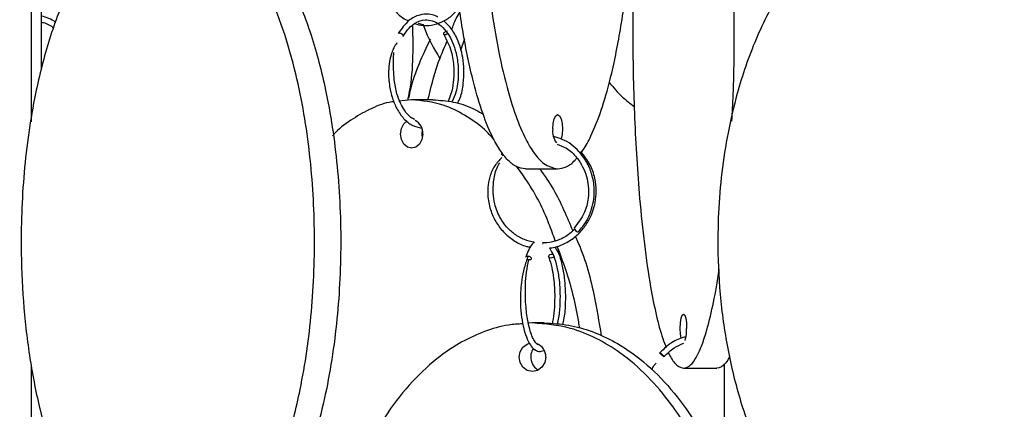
# Model space of a CAD drawing. Header units: millimetres. Extents: x 331 to 1634, y 417 to 1709.
# Tile 111 of 142: x 1301 to 1387, y 861 to 896. Entities that reach past the tile are written whole.
import ezdxf

# ---------------------------------------------------------------- set-up
doc = ezdxf.new("R2010")
doc.units = ezdxf.units.MM

msp = doc.modelspace()

# ---------------------------------------------------------------- linework, layer by layer
at = {"color": 7, "linetype": 'Continuous', "lineweight": 25}
for p, q in [((1301.903, 886.58), (1301.903, 947.594)), ((1302.789, 891.11), (1302.789, 946.214)), ((1335.788, 895.219), (1336.214, 895.096)), ((1339.859, 893.824), (1339.512, 892.82)), ((1335.222, 888.498), (1334.104, 888.377)), ((1337.093, 888.498), (1335.222, 888.498)), ((1345.194, 882.45), (1348.013, 882.45)), ((1346.702, 875.91), (1346.744, 875.917)), ((1347.531, 874.985), (1347.586, 874.981)), ((1345.809, 868.95), (1345.454, 868.918)), ((1346.835, 868.95), (1345.809, 868.95)), ((1346.322, 867.074), (1346.271, 867.046)), ((1301.903, 847.58), (1301.903, 865.107)), ((1359.049, 864.974), (1361.974, 864.974))]:
    msp.add_line(p, q, dxfattribs=at)
at = {"color": 7, "linetype": 'Continuous', "lineweight": 25, "flags": 128}
for points in [[(1338.379, 894.283), (1338.311, 894.234), (1338.224, 894.194), (1338.142, 894.18), (1338.076, 894.192), (1338.037, 894.229), (1338.031, 894.286), (1338.058, 894.354), (1338.115, 894.421), (1338.193, 894.479), (1338.28, 894.519), (1338.362, 894.533), (1338.362, 894.533)], [(1347.586, 885.95), (1347.618, 886.428), (1347.711, 886.834), (1347.85, 887.104), (1348.013, 887.2), (1348.177, 887.104), (1348.315, 886.834), (1348.408, 886.428), (1348.441, 885.95), (1348.408, 885.471), (1348.315, 885.066), (1348.314, 885.061)], [(1336.2, 885.498), (1336.125, 885.019), (1335.913, 884.614), (1335.596, 884.343), (1335.222, 884.248), (1334.848, 884.343), (1334.531, 884.614), (1334.32, 885.019), (1334.245, 885.498), (1334.32, 885.976), (1334.531, 886.382), (1334.827, 886.641)], [(1336.158, 885.86), (1336.116, 885.498), (1336.158, 885.135)], [(1347.69, 874.779), (1347.663, 874.743), (1347.593, 874.685), (1347.504, 874.646), (1347.41, 874.632), (1347.325, 874.644), (1347.262, 874.681), (1347.231, 874.738), (1347.237, 874.805), (1347.278, 874.873), (1347.348, 874.931), (1347.437, 874.971), (1347.531, 874.985), (1347.531, 874.985)], [(1358.854, 867.58), (1358.852, 867.59), (1358.792, 867.995), (1358.771, 868.474), (1358.792, 868.952), (1358.852, 869.357), (1358.942, 869.628), (1359.049, 869.724), (1359.155, 869.628), (1359.245, 869.357), (1359.306, 868.952), (1359.327, 868.474)], [(1346.983, 865.95), (1346.894, 865.471), (1346.639, 865.066), (1346.258, 864.795), (1345.809, 864.7), (1345.359, 864.795), (1344.978, 865.066), (1344.723, 865.471), (1344.634, 865.95), (1344.723, 866.428), (1344.978, 866.834), (1345.359, 867.104), (1345.563, 867.172)]]:
    msp.add_lwpolyline(points, dxfattribs=at)
at = {"color": 7, "linetype": 'Continuous', "lineweight": 25}
for centre, radius, start, end in [((1334.983, 885.592), 1.22, 355.54816, 63.88041), ((1349.164, 885.721), 1.594, 171.76883, 218.12602), ((1349.959, 877.402), 0.509, 195.71405, 253.54377), ((1355.982, 868.349), 3.347, 343.64685, 2.12675), ((1346.941, 865.952), 1.286, 143.63014, 241.19943), ((1345.749, 865.978), 1.235, 358.67727, 70.21953)]:
    msp.add_arc(centre, radius, start, end, dxfattribs=at)
for points, knots in [([(1345.194, 882.45), (1344.934, 882.488), (1344.414, 882.566), (1343.654, 883.16), (1342.931, 884.077), (1342.14, 885.506), (1341.33, 887.56), (1340.437, 890.682), (1339.634, 894.664), (1338.906, 900.061), (1338.428, 906.378), (1338.309, 912.72), (1338.453, 918.279), (1338.757, 923.007), (1339.239, 927.489), (1339.895, 931.646), (1340.658, 935.073), (1341.503, 937.824), (1342.317, 939.769), (1343.154, 941.151), (1344.085, 942.201), (1344.786, 942.358), (1345.194, 942.45)], [0, 0, 0, 0, 0.028732, 0.057477, 0.086562, 0.11567, 0.160081, 0.204563, 0.269285, 0.33411, 0.423508, 0.512972, 0.573515, 0.634229, 0.694701, 0.750912, 0.807051, 0.84879, 0.89047, 0.922717, 0.954932, 1, 1, 1, 1]), ([(1348.013, 942.45), (1347.753, 942.411), (1347.234, 942.333), (1346.473, 941.739), (1345.75, 940.822), (1344.959, 939.393), (1344.15, 937.339), (1343.256, 934.217), (1342.453, 930.235), (1341.725, 924.838), (1341.247, 918.521), (1341.128, 912.18), (1341.272, 906.62), (1341.576, 901.892), (1342.058, 897.41), (1342.714, 893.254), (1343.477, 889.826), (1344.322, 887.076), (1345.136, 885.13), (1345.973, 883.748), (1346.904, 882.699), (1347.605, 882.541), (1348.013, 882.45)], [0, 0, 0, 0, 0.028732, 0.057477, 0.086562, 0.11567, 0.160081, 0.204563, 0.269285, 0.33411, 0.423508, 0.512972, 0.573515, 0.634229, 0.694701, 0.750912, 0.807051, 0.84879, 0.89047, 0.922717, 0.954932, 1, 1, 1, 1]), ([(1350.008, 883.796), (1350.093, 883.898), (1350.423, 884.297), (1351.057, 885.514), (1351.874, 887.542), (1352.762, 890.655), (1353.57, 894.643), (1354.296, 900.009), (1354.777, 906.346), (1354.914, 913.452), (1354.707, 919.426), (1354.336, 924.108), (1353.915, 927.819), (1353.315, 931.632), (1352.555, 935.046), (1351.709, 937.824), (1350.894, 939.724), (1350.258, 940.884), (1349.917, 941.234), (1349.848, 941.305)], [0, 0, 0, 0, 0.011851, 0.046275, 0.097582, 0.15034, 0.225132, 0.301992, 0.405205, 0.511372, 0.616128, 0.670108, 0.724074, 0.789166, 0.855595, 0.903852, 0.953249, 0.990494, 1, 1, 1, 1]), ([(1363.293, 886.629), (1363.335, 887.392), (1363.501, 890.453), (1363.521, 895.251), (1363.436, 900.802), (1363.236, 905.532), (1362.923, 910.013), (1362.496, 914.17), (1362, 917.597), (1361.45, 920.348), (1360.921, 922.293), (1360.376, 923.675), (1359.77, 924.724), (1359.314, 924.882), (1359.049, 924.974)], [0, 0, 0, 0, 0.048999, 0.196582, 0.296457, 0.396612, 0.496368, 0.589096, 0.681705, 0.75056, 0.819315, 0.872512, 0.925655, 1, 1, 1, 1]), ([(1357.678, 923.485), (1357.647, 923.428), (1357.457, 923.07), (1357.069, 921.904), (1356.536, 919.884), (1355.959, 916.768), (1355.433, 912.78), (1354.961, 907.414), (1354.648, 901.077), (1354.559, 893.972), (1354.694, 887.997), (1354.935, 883.316), (1355.209, 879.603), (1355.6, 875.793), (1356.093, 872.37), (1356.646, 869.62), (1357.114, 867.83), (1357.437, 867.049), (1357.542, 866.797)], [0, 0, 0, 0, 0.006765, 0.042197, 0.095006, 0.149308, 0.22629, 0.305399, 0.411633, 0.520908, 0.628731, 0.68429, 0.739836, 0.806834, 0.875206, 0.924877, 0.975719, 1, 1, 1, 1]), ([(1311.738, 905.621), (1311.482, 905.529), (1310.744, 905.264), (1309.601, 904.438), (1308.112, 903.026), (1306.591, 900.965), (1304.911, 897.846), (1303.402, 893.863), (1302.034, 888.467), (1301.136, 882.149), (1300.912, 875.808), (1301.183, 870.248), (1301.755, 865.52), (1302.66, 861.038), (1303.893, 856.881), (1305.327, 853.456), (1306.915, 850.701), (1308.445, 848.768), (1310.002, 847.359), (1311.031, 846.832), (1311.54, 846.572)], [0, 0, 0, 0, 0.016947, 0.048834, 0.080745, 0.129433, 0.1782, 0.249155, 0.320224, 0.418231, 0.516312, 0.582686, 0.649248, 0.715544, 0.777169, 0.838715, 0.884474, 0.930168, 0.965521, 1, 1, 1, 1]), ([(1313.852, 846.078), (1314.334, 846.115), (1315.311, 846.189), (1316.736, 846.783), (1318.101, 847.7), (1319.579, 849.122), (1321.107, 851.176), (1322.778, 854.28), (1324.295, 858.272), (1325.659, 863.637), (1326.563, 869.974), (1326.822, 877.08), (1326.431, 883.054), (1325.735, 887.736), (1324.944, 891.448), (1323.815, 895.259), (1322.388, 898.677), (1320.796, 901.443), (1319.273, 903.382), (1317.694, 904.777), (1315.943, 905.827), (1314.619, 905.986), (1313.852, 906.078)], [0, 0, 0, 0, 0.028337, 0.057482, 0.086271, 0.115678, 0.159507, 0.204576, 0.268467, 0.334125, 0.422295, 0.512989, 0.602477, 0.648589, 0.69469, 0.750296, 0.807042, 0.848267, 0.890464, 0.922281, 0.954931, 1, 1, 1, 1]), ([(1316.15, 906.078), (1316.632, 906.041), (1317.609, 905.966), (1319.034, 905.373), (1320.399, 904.456), (1321.877, 903.034), (1323.405, 900.98), (1325.077, 897.875), (1326.593, 893.883), (1327.957, 888.518), (1328.861, 882.181), (1329.12, 875.076), (1328.73, 869.101), (1328.033, 864.42), (1327.243, 860.708), (1326.114, 856.896), (1324.686, 853.478), (1323.094, 850.712), (1321.571, 848.773), (1319.993, 847.379), (1318.241, 846.329), (1316.918, 846.17), (1316.15, 846.078)], [0, 0, 0, 0, 0.028337, 0.057482, 0.086271, 0.115678, 0.159507, 0.204576, 0.268467, 0.334125, 0.422295, 0.512989, 0.602477, 0.648589, 0.69469, 0.750296, 0.807042, 0.848267, 0.890464, 0.922281, 0.954931, 1, 1, 1, 1]), ([(1377.685, 905.909), (1377.596, 905.901), (1376.851, 905.834), (1375.485, 905.349), (1373.652, 904.455), (1371.65, 903.019), (1369.6, 900.968), (1367.337, 897.845), (1365.304, 893.863), (1363.461, 888.466), (1362.251, 882.149), (1361.949, 875.808), (1362.315, 870.248), (1363.084, 865.52), (1364.304, 861.038), (1365.965, 856.882), (1367.897, 853.454), (1370.037, 850.705), (1372.096, 848.753), (1374.219, 847.391), (1376.004, 846.53), (1377.173, 846.4), (1377.607, 846.352)], [0, 0, 0, 0, 0.0041117, 0.034399, 0.0650458, 0.0957153, 0.1425106, 0.1893808, 0.2575762, 0.3258811, 0.4200771, 0.5143436, 0.5781366, 0.6421093, 0.7058269, 0.7650555, 0.824208, 0.8681877, 0.9121044, 0.9460827, 0.9800269, 1, 1, 1, 1]), ([(1379.383, 846.078), (1380.032, 846.115), (1381.348, 846.189), (1383.268, 846.783), (1385.107, 847.7), (1387.099, 849.122), (1389.157, 851.176), (1391.41, 854.28), (1393.453, 858.272), (1395.291, 863.637), (1396.509, 869.974), (1396.857, 877.08), (1396.331, 883.054), (1395.393, 887.736), (1394.328, 891.448), (1392.807, 895.259), (1390.884, 898.677), (1388.739, 901.443), (1386.686, 903.382), (1384.56, 904.777), (1382.2, 905.827), (1380.417, 905.986), (1379.383, 906.078)], [0, 0, 0, 0, 0.028337, 0.057482, 0.086271, 0.115678, 0.159507, 0.204576, 0.268467, 0.334125, 0.422295, 0.512989, 0.602477, 0.648589, 0.69469, 0.750296, 0.807042, 0.848267, 0.890464, 0.922281, 0.954931, 1, 1, 1, 1]), ([(1380.883, 906.078), (1381.532, 906.041), (1382.848, 905.966), (1384.768, 905.373), (1386.607, 904.456), (1388.599, 903.034), (1390.657, 900.98), (1392.91, 897.875), (1394.953, 893.883), (1396.791, 888.518), (1398.009, 882.181), (1398.357, 875.076), (1397.831, 869.101), (1396.893, 864.42), (1395.828, 860.708), (1394.307, 856.896), (1392.384, 853.478), (1390.239, 850.712), (1388.186, 848.773), (1386.06, 847.379), (1383.7, 846.329), (1381.917, 846.17), (1380.883, 846.078)], [0, 0, 0, 0, 0.028337, 0.057482, 0.086271, 0.115678, 0.159507, 0.204576, 0.268467, 0.334125, 0.422295, 0.512989, 0.602477, 0.648589, 0.69469, 0.750296, 0.807042, 0.848267, 0.890464, 0.922281, 0.954931, 1, 1, 1, 1]), ([(1333.043, 902.506), (1332.987, 902.423), (1332.749, 902.07), (1332.464, 901.069), (1332.365, 899.687), (1332.633, 898.316), (1333.061, 897.248), (1333.662, 896.361), (1334.308, 895.715), (1334.78, 895.485), (1334.956, 895.4)], [0, 0, 0, 0, 0.038727, 0.163989, 0.370174, 0.517157, 0.647796, 0.781826, 0.918349, 1, 1, 1, 1]), ([(1304.039, 895.26), (1304.022, 895.275), (1303.663, 895.578), (1303.215, 895.707), (1302.789, 895.831)], [0, 0, 0, 0, 0.049581, 1, 1, 1, 1]), ([(1337.526, 895.723), (1337.458, 895.764), (1337.203, 895.92), (1336.659, 896.019), (1335.865, 895.966), (1334.888, 895.488), (1334.337, 894.727), (1334.038, 894.313)], [0, 0, 0, 0, 0.0569222, 0.2151135, 0.4256076, 0.6878786, 1, 1, 1, 1]), ([(1335.483, 895.172), (1335.736, 895.102), (1336.3, 894.945), (1337.201, 895.04), (1338.107, 895.389), (1338.868, 895.932), (1339.25, 896.421), (1339.415, 896.632)], [0, 0, 0, 0, 0.1792436, 0.3996668, 0.6199572, 0.8355559, 1, 1, 1, 1]), ([(1338.729, 894.628), (1338.848, 894.962), (1339.049, 895.522), (1339.35, 896.017), (1339.472, 896.217)], [0, 0, 0, 0, 0.596174, 1, 1, 1, 1]), ([(1302.789, 895.293), (1302.848, 895.284), (1303.236, 895.226), (1303.571, 894.986), (1303.856, 894.783)], [0, 0, 0, 0, 0.15268, 1, 1, 1, 1]), ([(1334.47, 894.062), (1334.641, 894.318), (1334.958, 894.793), (1335.615, 895.313), (1336.319, 895.547), (1337.036, 895.45), (1337.669, 895.124), (1338.205, 894.587), (1338.654, 893.888), (1339.009, 893.056), (1339.278, 891.943), (1339.346, 890.589), (1339.199, 889.284), (1338.89, 888.62), (1338.768, 888.36)], [0, 0, 0, 0, 0.083296, 0.154745, 0.262773, 0.339574, 0.416413, 0.502104, 0.561761, 0.634264, 0.719614, 0.817773, 0.92867, 1, 1, 1, 1]), ([(1334.884, 888.461), (1334.912, 888.584), (1335.407, 890.729), (1335.364, 892.949), (1335.324, 895.042)], [0, 0, 0, 0, 0.057131, 1, 1, 1, 1]), ([(1336.214, 895.096), (1336.236, 895.032), (1336.619, 893.947), (1337.178, 892.989), (1337.704, 892.088)], [0, 0, 0, 0, 0.058704, 1, 1, 1, 1]), ([(1339.294, 888.27), (1339.357, 888.403), (1339.588, 888.883), (1339.768, 889.877), (1339.835, 891.078), (1339.702, 892.442), (1339.302, 893.763), (1338.682, 894.824), (1338.227, 895.235), (1338.036, 895.408)], [0, 0, 0, 0, 0.060725, 0.220397, 0.365511, 0.496102, 0.713035, 0.879488, 1, 1, 1, 1]), ([(1334.139, 894.356), (1334.158, 894.354), (1334.201, 894.35), (1334.273, 894.325), (1334.343, 894.286), (1334.403, 894.239), (1334.451, 894.185), (1334.478, 894.13), (1334.483, 894.085), (1334.47, 894.065), (1334.464, 894.055)], [0, 0, 0, 0, 0.115219, 0.260956, 0.376166, 0.503217, 0.637137, 0.771057, 0.898108, 1, 1, 1, 1]), ([(1338.053, 894.207), (1338.292, 893.739), (1338.727, 892.884), (1338.947, 891.376), (1338.908, 890.097), (1338.721, 889.083), (1338.507, 888.566), (1338.419, 888.352)], [0, 0, 0, 0, 0.278809, 0.508747, 0.702971, 0.877047, 1, 1, 1, 1]), ([(1333.943, 893.468), (1333.939, 893.464), (1333.836, 893.359), (1333.653, 893.066), (1333.325, 892.279), (1333.144, 891.098), (1333.251, 889.734), (1333.513, 888.622), (1333.926, 887.652), (1334.508, 886.821), (1335.25, 886.204), (1335.806, 886.079), (1336.079, 886.018)], [0, 0, 0, 0, 0.001946, 0.052133, 0.099508, 0.263076, 0.396122, 0.506599, 0.616559, 0.742504, 0.873262, 1, 1, 1, 1]), ([(1336.841, 893.798), (1336.167, 892.37), (1335.38, 890.703), (1335.004, 888.907), (1334.95, 888.649)], [0, 0, 0, 0, 0.856617, 1, 1, 1, 1]), ([(1336.651, 888.498), (1336.899, 889.536), (1337.32, 891.297), (1338.025, 892.93), (1338.314, 893.599)], [0, 0, 0, 0, 0.589812, 1, 1, 1, 1]), ([(1335.498, 886.764), (1335.379, 886.819), (1335.044, 886.975), (1334.621, 887.497), (1334.212, 888.21), (1333.884, 889.097), (1333.648, 890.412), (1333.615, 891.66), (1333.649, 892.429), (1333.658, 892.629)], [0, 0, 0, 0, 0.0871405, 0.2460082, 0.3629207, 0.497211, 0.6723826, 0.914438, 1, 1, 1, 1]), ([(1352.545, 890.018), (1352.913, 889.573), (1353.567, 888.784), (1354.384, 888.169), (1354.74, 887.901)], [0, 0, 0, 0, 0.5646738, 1, 1, 1, 1]), ([(1333.67, 888.331), (1333.604, 888.324), (1332.938, 888.259), (1331.714, 887.779), (1330.066, 886.862), (1328.905, 886.036), (1328.364, 885.431), (1328.281, 885.338)], [0, 0, 0, 0, 0.033228, 0.337191, 0.637432, 0.944122, 1, 1, 1, 1]), ([(1342.442, 885.021), (1342.168, 885.319), (1341.385, 886.17), (1339.88, 887.187), (1337.76, 888.253), (1336.157, 888.408), (1335.222, 888.498)], [0, 0, 0, 0, 0.137116, 0.391162, 0.644953, 1, 1, 1, 1]), ([(1337.093, 888.498), (1337.686, 888.456), (1338.872, 888.373), (1340.365, 887.903), (1341.208, 887.406), (1341.512, 887.227)], [0, 0, 0, 0, 0.390017, 0.780197, 1, 1, 1, 1]), ([(1349.829, 876.918), (1350.092, 877.239), (1350.586, 877.845), (1351.12, 879.133), (1351.304, 880.559), (1351.062, 881.973), (1350.583, 883.088), (1349.768, 884.188), (1348.75, 884.984), (1347.921, 885.204), (1347.661, 885.274)], [0, 0, 0, 0, 0.120122, 0.226166, 0.395333, 0.521125, 0.631514, 0.741421, 0.919055, 1, 1, 1, 1]), ([(1343.081, 883.772), (1343.086, 883.761), (1343.096, 883.739), (1343.132, 883.691), (1343.183, 883.637), (1343.225, 883.598), (1343.248, 883.581), (1343.249, 883.58)], [0, 0, 0, 0, 0.223573, 0.470123, 0.730003, 0.989882, 1, 1, 1, 1]), ([(1347.297, 875.519), (1347.365, 875.523), (1347.805, 875.545), (1348.578, 875.851), (1349.517, 876.418), (1350.28, 877.182), (1350.935, 878.192), (1351.322, 879.326), (1351.431, 880.541), (1351.305, 881.678), (1350.885, 882.91), (1350.333, 883.611), (1350.042, 883.981)], [0, 0, 0, 0, 0.019518, 0.126058, 0.230428, 0.328411, 0.423553, 0.56039, 0.649668, 0.75271, 0.869489, 1, 1, 1, 1]), ([(1347.977, 884.603), (1348.255, 884.505), (1348.906, 884.275), (1349.652, 883.535), (1350.232, 882.67), (1350.565, 881.815), (1350.743, 880.883), (1350.728, 879.795), (1350.389, 878.461), (1349.793, 877.686), (1349.469, 877.264)], [0, 0, 0, 0, 0.1042344, 0.2440205, 0.3548668, 0.4602555, 0.5506212, 0.6708009, 0.8206349, 1, 1, 1, 1]), ([(1343.131, 883.441), (1342.907, 883.206), (1342.439, 882.715), (1342.046, 881.787), (1341.874, 880.849), (1341.89, 879.824), (1342.126, 878.76), (1342.634, 877.693), (1343.341, 876.794), (1344.24, 876.098), (1345.038, 875.688), (1345.531, 875.611), (1345.655, 875.592)], [0, 0, 0, 0, 0.098132, 0.204499, 0.299029, 0.380741, 0.505555, 0.616377, 0.729959, 0.845509, 0.961188, 1, 1, 1, 1]), ([(1345.967, 876.02), (1345.678, 876.084), (1345.069, 876.218), (1344.244, 876.695), (1343.531, 877.338), (1342.899, 878.219), (1342.38, 879.544), (1342.33, 881.072), (1342.567, 882.313), (1342.849, 882.825), (1342.939, 882.99)], [0, 0, 0, 0, 0.104094, 0.219702, 0.328315, 0.433866, 0.586127, 0.801625, 0.93606, 1, 1, 1, 1]), ([(1348.013, 882.45), (1348.269, 882.491), (1348.787, 882.576), (1349.356, 882.96), (1349.649, 883.341), (1349.701, 883.409)], [0, 0, 0, 0, 0.444027, 0.9007323, 1, 1, 1, 1]), ([(1347.806, 876.147), (1347.63, 876.649), (1346.979, 878.505), (1345.848, 880.715), (1344.749, 882.219), (1344.442, 882.639)], [0, 0, 0, 0, 0.211121, 0.779557, 1, 1, 1, 1]), ([(1346.448, 882.45), (1346.863, 881.857), (1348.012, 880.215), (1348.822, 878.263), (1349.339, 877.016)], [0, 0, 0, 0, 0.361176, 1, 1, 1, 1]), ([(1349.519, 877.174), (1349.334, 876.997), (1348.901, 876.582), (1348.061, 876.179), (1347.283, 875.953), (1346.821, 875.974), (1346.692, 875.98)], [0, 0, 0, 0, 0.237418, 0.557026, 0.876584, 1, 1, 1, 1]), ([(1345.967, 876.02), (1345.901, 875.964), (1345.61, 875.716), (1345.397, 875.156), (1345.231, 874.722)], [0, 0, 0, 0, 0.22532, 1, 1, 1, 1]), ([(1349.568, 876.526), (1349.614, 876.427), (1350.353, 874.862), (1351.182, 871.931), (1351.641, 869.039), (1351.834, 867.823)], [0, 0, 0, 0, 0.037642, 0.595505, 1, 1, 1, 1]), ([(1347.297, 875.519), (1347.43, 875.305), (1347.682, 874.9), (1347.97, 873.88), (1348.146, 872.836), (1348.231, 871.753), (1348.229, 870.625), (1348.151, 869.57), (1348.018, 869.032), (1347.972, 868.845)], [0, 0, 0, 0, 0.176617, 0.332857, 0.486795, 0.601864, 0.743228, 0.910689, 1, 1, 1, 1]), ([(1348.469, 868.8), (1348.516, 868.989), (1348.656, 869.56), (1348.731, 870.682), (1348.725, 871.882), (1348.627, 873.012), (1348.432, 874.099), (1348.15, 875.09), (1347.881, 875.47), (1347.773, 875.622)], [0, 0, 0, 0, 0.090565, 0.273074, 0.425383, 0.547461, 0.708938, 0.883415, 1, 1, 1, 1]), ([(1349.945, 868.487), (1349.918, 868.671), (1349.665, 870.426), (1349.038, 872.873), (1348.234, 874.999), (1347.973, 875.687)], [0, 0, 0, 0, 0.073383, 0.699942, 1, 1, 1, 1]), ([(1345.429, 874.806), (1345.31, 874.475), (1345.085, 873.849), (1344.819, 872.522), (1344.715, 871.11), (1344.805, 869.741), (1344.986, 868.633), (1345.259, 867.697), (1345.594, 867.025), (1345.965, 866.617), (1346.38, 866.4), (1346.665, 866.492), (1346.817, 866.542)], [0, 0, 0, 0, 0.1033761, 0.1950545, 0.3418523, 0.4443224, 0.5401303, 0.6437993, 0.745248, 0.8254358, 0.90648, 1, 1, 1, 1]), ([(1346.278, 867.034), (1346.199, 867.105), (1346.056, 867.233), (1345.817, 867.67), (1345.606, 868.24), (1345.395, 869.101), (1345.249, 870.163), (1345.183, 871.291), (1345.188, 872.335), (1345.277, 873.467), (1345.427, 874.126), (1345.505, 874.473)], [0, 0, 0, 0, 0.10782, 0.195692, 0.287029, 0.38994, 0.538748, 0.633986, 0.742588, 0.864525, 1, 1, 1, 1]), ([(1345.234, 874.721), (1345.236, 874.728), (1345.242, 874.75), (1345.277, 874.78), (1345.333, 874.804), (1345.382, 874.806), (1345.404, 874.807)], [0, 0, 0, 0, 0.1386, 0.402425, 0.736156, 1, 1, 1, 1]), ([(1345.696, 874.547), (1345.695, 874.544), (1345.689, 874.526), (1345.656, 874.499), (1345.601, 874.476), (1345.531, 874.47), (1345.456, 874.477), (1345.405, 874.496), (1345.377, 874.507)], [0, 0, 0, 0, 0.0453132, 0.2179485, 0.4363265, 0.6089742, 0.7816219, 1, 1, 1, 1]), ([(1347.246, 874.701), (1347.337, 874.413), (1347.508, 873.869), (1347.703, 872.694), (1347.786, 871.387), (1347.722, 870.096), (1347.633, 869.293), (1347.546, 868.951), (1347.53, 868.886)], [0, 0, 0, 0, 0.180032, 0.340763, 0.602556, 0.788347, 0.959603, 1, 1, 1, 1]), ([(1359.049, 864.974), (1359.218, 865.012), (1359.556, 865.09), (1360.051, 865.684), (1360.521, 866.602), (1361.037, 868.027), (1361.556, 870.102), (1361.961, 872.094), (1362.128, 873.392), (1362.164, 873.672)], [0, 0, 0, 0, 0.132538, 0.265132, 0.399299, 0.533566, 0.738429, 0.94362, 1, 1, 1, 1]), ([(1287.34, 868.95), (1287.922, 868.911), (1289.086, 868.833), (1290.79, 868.239), (1292.408, 867.322), (1294.18, 865.893), (1295.994, 863.839), (1297.995, 860.717), (1299.793, 856.735), (1301.424, 851.338), (1302.494, 845.021), (1302.761, 838.68), (1302.438, 833.12), (1301.757, 828.392), (1300.677, 823.91), (1299.208, 819.754), (1297.499, 816.326), (1295.607, 813.576), (1293.785, 811.63), (1291.91, 810.248), (1289.823, 809.199), (1288.255, 809.041), (1287.34, 808.95)], [0, 0, 0, 0, 0.0287324, 0.0574768, 0.0865624, 0.1156695, 0.160081, 0.2045635, 0.2692848, 0.3341101, 0.4235075, 0.5129719, 0.5735152, 0.6342289, 0.6947006, 0.750912, 0.8070511, 0.8487904, 0.8904698, 0.9227172, 0.9549322, 1, 1, 1, 1]), ([(1344.965, 868.874), (1344.544, 868.848), (1343.399, 868.778), (1341.594, 868.239), (1339.597, 867.329), (1337.436, 865.905), (1335.203, 863.852), (1332.759, 860.747), (1330.542, 856.755), (1328.547, 851.39), (1327.226, 845.053), (1326.848, 837.948), (1327.419, 831.973), (1328.437, 827.292), (1329.592, 823.58), (1331.243, 819.768), (1333.329, 816.35), (1335.657, 813.585), (1337.884, 811.643), (1340.192, 810.255), (1342.507, 809.282), (1344.184, 809.134), (1345.048, 809.058)], [0, 0, 0, 0, 0.017339, 0.04713, 0.076557, 0.106616, 0.151416, 0.197483, 0.262791, 0.329903, 0.420027, 0.51273, 0.604202, 0.651336, 0.698458, 0.755296, 0.8133, 0.855438, 0.89857, 0.931092, 0.964465, 1, 1, 1, 1]), ([(1345.809, 808.95), (1346.523, 808.988), (1347.951, 809.066), (1350.041, 809.66), (1352.026, 810.577), (1354.199, 812.006), (1356.424, 814.06), (1358.879, 817.182), (1361.085, 821.164), (1363.085, 826.561), (1364.397, 832.878), (1364.725, 839.22), (1364.329, 844.779), (1363.494, 849.507), (1362.17, 853.989), (1360.367, 858.146), (1358.271, 861.573), (1355.95, 864.324), (1353.714, 866.269), (1351.415, 867.651), (1348.855, 868.701), (1346.931, 868.858), (1345.809, 868.95)], [0, 0, 0, 0, 0.028732, 0.057477, 0.086562, 0.11567, 0.160081, 0.204563, 0.269285, 0.33411, 0.423508, 0.512972, 0.573515, 0.634229, 0.694701, 0.750912, 0.807051, 0.84879, 0.89047, 0.922717, 0.954932, 1, 1, 1, 1]), ([(1346.835, 868.95), (1347.549, 868.911), (1348.977, 868.833), (1351.067, 868.239), (1353.052, 867.322), (1355.225, 865.893), (1357.45, 863.839), (1359.905, 860.717), (1362.111, 856.735), (1364.111, 851.338), (1365.424, 845.021), (1365.751, 838.68), (1365.355, 833.12), (1364.52, 828.392), (1363.196, 823.91), (1361.393, 819.754), (1359.297, 816.326), (1356.976, 813.576), (1354.741, 811.63), (1352.441, 810.248), (1349.881, 809.199), (1347.957, 809.041), (1346.835, 808.95)], [0, 0, 0, 0, 0.028732, 0.057477, 0.086562, 0.11567, 0.160081, 0.204563, 0.269285, 0.33411, 0.423508, 0.512972, 0.573515, 0.634229, 0.694701, 0.750912, 0.807051, 0.84879, 0.89047, 0.922717, 0.954932, 1, 1, 1, 1]), ([(1359.27, 867.76), (1358.883, 867.629), (1358.013, 867.335), (1357.347, 866.689), (1356.977, 866.33)], [0, 0, 0, 0, 0.445954, 1, 1, 1, 1]), ([(1357.35, 865.997), (1357.627, 866.272), (1358.133, 866.775), (1358.782, 867.054), (1359.076, 867.18)], [0, 0, 0, 0, 0.547233, 1, 1, 1, 1]), ([(1356.983, 866.331), (1356.989, 866.33), (1357.004, 866.326), (1357.045, 866.301), (1357.098, 866.262), (1357.156, 866.215), (1357.217, 866.161), (1357.27, 866.109), (1357.294, 866.082), (1357.305, 866.071)], [0, 0, 0, 0, 0.132512, 0.300123, 0.432625, 0.578745, 0.732765, 0.886784, 1, 1, 1, 1]), ([(1357.348, 865.999), (1357.347, 865.997), (1357.344, 865.993), (1357.322, 866.002), (1357.282, 866.026), (1357.229, 866.065), (1357.171, 866.112), (1357.118, 866.159), (1357.089, 866.188), (1357.078, 866.198)], [0, 0, 0, 0, 0.0746022, 0.2238066, 0.4125317, 0.5617253, 0.7262523, 0.899674, 1, 1, 1, 1]), ([(1357.729, 866.326), (1357.904, 865.996), (1358.325, 865.201), (1358.782, 865.058), (1359.049, 864.974)], [0, 0, 0, 0, 0.4162443, 1, 1, 1, 1]), ([(1363.091, 865.991), (1362.982, 865.793), (1362.626, 865.145), (1362.241, 865.044), (1361.974, 864.974)], [0, 0, 0, 0, 0.306549, 1, 1, 1, 1]), ([(1356.65, 865.414), (1356.588, 865.357), (1356.409, 865.194), (1356.308, 864.966), (1356.243, 864.817)], [0, 0, 0, 0, 0.347832, 1, 1, 1, 1]), ([(1362.634, 859.05), (1362.634, 859.253), (1362.634, 860.82), (1362.634, 862.997), (1362.634, 864.73), (1362.634, 865.371)], [0, 0, 0, 0, 0.08579, 0.662157, 1, 1, 1, 1])]:
    msp.add_open_spline(points, degree=3, knots=knots, dxfattribs=at)
at = {"color": 1, "linetype": 'Continuous', "lineweight": 25}
for points, knots in [([(1345.404, 874.807), (1345.426, 874.806), (1345.478, 874.802), (1345.553, 874.777), (1345.62, 874.738), (1345.672, 874.691), (1345.705, 874.637), (1345.714, 874.586), (1345.701, 874.559), (1345.696, 874.547)], [0, 0, 0, 0, 0.132761, 0.300686, 0.433437, 0.579832, 0.734141, 0.88845, 1, 1, 1, 1]), ([(1357.055, 866.221), (1357.04, 866.237), (1357.011, 866.267), (1356.983, 866.304), (1356.971, 866.328), (1356.979, 866.33), (1356.983, 866.331)], [0, 0, 0, 0, 0.252478, 0.481425, 0.771036, 1, 1, 1, 1]), ([(1357.305, 866.071), (1357.308, 866.067), (1357.324, 866.05), (1357.343, 866.024), (1357.355, 866.002), (1357.349, 865.999), (1357.348, 865.999)], [0, 0, 0, 0, 0.08241, 0.414269, 0.834059, 1, 1, 1, 1])]:
    msp.add_open_spline(points, degree=3, knots=knots, dxfattribs=at)

doc.saveas('drawing.dxf')
